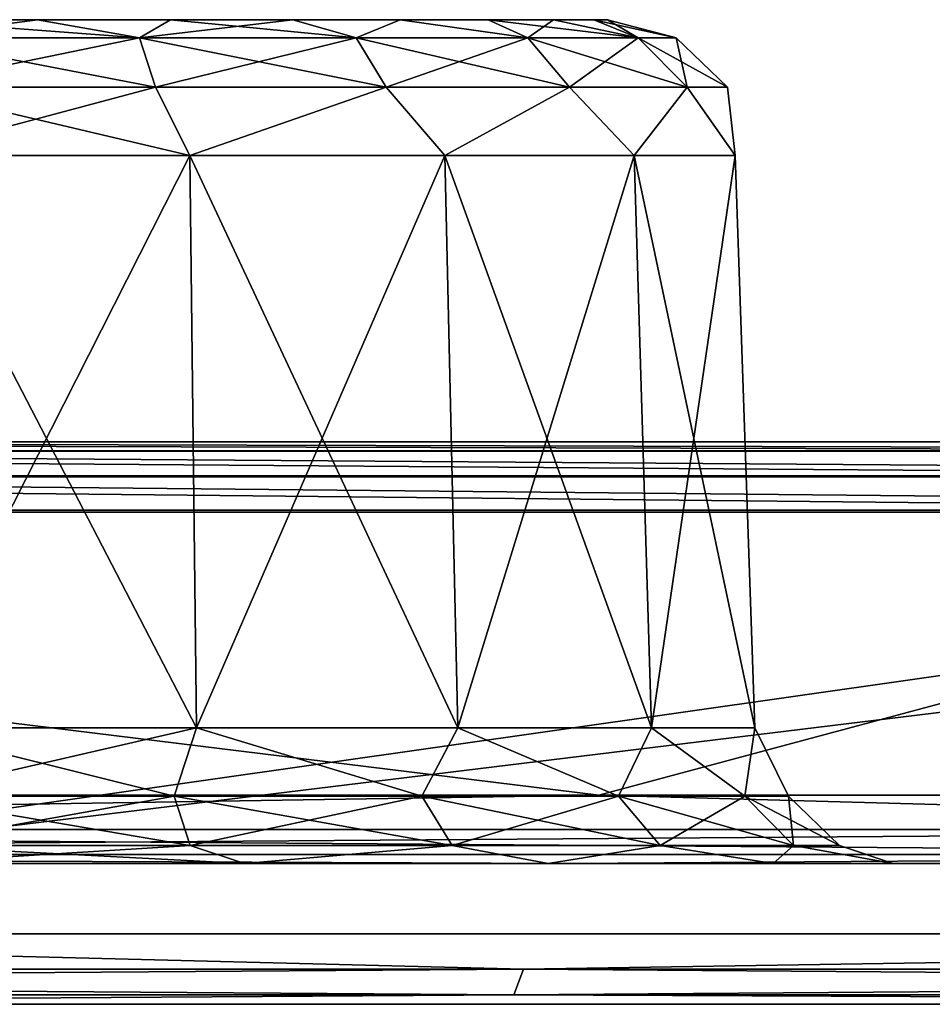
# Model space of a CAD drawing. Header units: millimetres. Extents: x -125 to 125, y -46 to 12.
# Tile 87 of 113: x 44.43 to 47.67, y 9 to 12.5. Entities that reach past the tile are written whole.
import ezdxf

# ---------------------------------------------------------------- set-up
doc = ezdxf.new("R2010")
doc.units = ezdxf.units.MM
doc.header["$LTSCALE"] = 26.699852
for name, color, linetype in [('1', 7, 'CONTINUOUS'), ('12', 7, 'CONTINUOUS'), ('2', 7, 'CONTINUOUS'), ('23', 7, 'CONTINUOUS'), ('3', 7, 'CONTINUOUS'), ('35', 7, 'CONTINUOUS'), ('36', 7, 'CONTINUOUS'), ('5', 7, 'CONTINUOUS'), ('55', 7, 'CONTINUOUS'), ('6', 7, 'CONTINUOUS'), ('71', 7, 'CONTINUOUS'), ('89', 7, 'CONTINUOUS'), ('90', 7, 'CONTINUOUS'), ('93', 7, 'CONTINUOUS'), ('94', 7, 'CONTINUOUS'), ('95', 7, 'CONTINUOUS'), ('97', 7, 'CONTINUOUS'), ('98', 7, 'CONTINUOUS')]:
    doc.layers.add(name, color=color, linetype=linetype)

msp = doc.modelspace()

# ---------------------------------------------------------------- linework, layer by layer
at = {"layer": '1', "linetype": 'Continuous'}
for points in [[(40.6533, 11, 117.8366), (53.4265, 11, 112.6222), (12.9907, 11, 116.9241), (40.6533, 11, 117.8366)], [(12.9907, 11, 116.9241), (53.4265, 11, 112.6222), (25.8225, 11, 114.7746), (12.9907, 11, 116.9241)], [(38.3384, 11, -111.2212), (53.535, 11, -112.8474), (25.8224, 11, -114.7746), (38.3384, 11, -111.2212)], [(53.535, 11, -112.8474), (40.7359, 11, -118.0725), (25.8224, 11, -114.7746), (53.535, 11, -112.8474)], [(25.8225, 11, 114.7746), (53.4265, 11, 112.6222), (38.3385, 11, 111.2212), (25.8225, 11, 114.7746)], [(50.3855, 11, -106.3076), (53.535, 11, -112.8474), (38.3384, 11, -111.2212), (50.3855, 11, -106.3076)], [(38.3385, 11, 111.2212), (65.5452, 11, 106.0282), (50.3856, 11, 106.3076), (38.3385, 11, 111.2212)], [(53.4265, 11, 112.6222), (65.5452, 11, 106.0282), (38.3385, 11, 111.2212), (53.4265, 11, 112.6222)]]:
    msp.add_3dface(points, dxfattribs=at)
at = {"layer": '12', "linetype": 'Continuous'}
for points in [[(44.491, 12.5, -15.0312), (44, 12.5, -20.0171), (44, 12.5, -14.9828), (44.491, 12.5, -15.0312)], [(44.491, 12.5, -19.9688), (44, 12.5, -20.0171), (44.491, 12.5, -15.0312), (44.491, 12.5, -19.9688)], [(44.9632, 12.5, -19.8256), (44.491, 12.5, -19.9688), (44.9632, 12.5, -15.1744), (44.9632, 12.5, -19.8256)], [(44.9632, 12.5, -15.1744), (44.491, 12.5, -19.9688), (44.491, 12.5, -15.0312), (44.9632, 12.5, -15.1744)], [(45.3984, 12.5, -15.407), (44.9632, 12.5, -19.8256), (44.9632, 12.5, -15.1744), (45.3984, 12.5, -15.407)], [(45.3984, 12.5, -19.593), (44.9632, 12.5, -19.8256), (45.3984, 12.5, -15.407), (45.3984, 12.5, -19.593)], [(45.7799, 12.5, -15.7201), (45.3984, 12.5, -19.593), (45.3984, 12.5, -15.407), (45.7799, 12.5, -15.7201)], [(45.7799, 12.5, -19.2799), (45.3984, 12.5, -19.593), (45.7799, 12.5, -15.7201), (45.7799, 12.5, -19.2799)], [(46.0929, 12.5, -18.8985), (45.7799, 12.5, -19.2799), (46.0929, 12.5, -16.1015), (46.0929, 12.5, -18.8985)], [(46.0929, 12.5, -16.1015), (45.7799, 12.5, -19.2799), (45.7799, 12.5, -15.7201), (46.0929, 12.5, -16.1015)], [(46.3255, 12.5, -18.4633), (46.0929, 12.5, -18.8985), (46.3255, 12.5, -16.5367), (46.3255, 12.5, -18.4633)], [(46.3255, 12.5, -16.5367), (46.0929, 12.5, -18.8985), (46.0929, 12.5, -16.1015), (46.3255, 12.5, -16.5367)], [(46.4688, 12.5, -17.9911), (46.3255, 12.5, -18.4633), (46.4688, 12.5, -17.0089), (46.4688, 12.5, -17.9911)], [(46.4688, 12.5, -17.0089), (46.3255, 12.5, -18.4633), (46.3255, 12.5, -16.5367), (46.4688, 12.5, -17.0089)], [(46.5172, 12.5, -17.5), (46.4688, 12.5, -17.9911), (46.4688, 12.5, -17.0089), (46.5172, 12.5, -17.5)]]:
    msp.add_3dface(points, dxfattribs=at)
at = {"layer": '2', "linetype": 'Continuous'}
for points in [[(-117.1172, 9.5), (117.1172, 9.5), (116.3253, 9.5, -13.5962), (-117.1172, 9.5)], [(-116.3253, 9.5, 13.5962), (117.1172, 9.5), (-117.1172, 9.5), (-116.3253, 9.5, 13.5962)], [(-116.3253, 9.5, -13.5962), (-117.1172, 9.5), (116.3253, 9.5, -13.5962), (-116.3253, 9.5, -13.5962)], [(116.3253, 9.5, 13.5962), (117.1172, 9.5), (-116.3253, 9.5, 13.5962), (116.3253, 9.5, 13.5962)], [(-113.9603, 9.5, 27.0088), (116.3253, 9.5, 13.5962), (-116.3253, 9.5, 13.5962), (-113.9603, 9.5, 27.0088)], [(113.9603, 9.5, -27.0088), (-116.3253, 9.5, -13.5962), (116.3253, 9.5, -13.5962), (113.9603, 9.5, -27.0088)], [(-113.9603, 9.5, -27.0088), (-116.3253, 9.5, -13.5962), (113.9603, 9.5, -27.0088), (-113.9603, 9.5, -27.0088)], [(-110.0542, 9.5, 40.0562), (113.9603, 9.5, 27.0088), (-113.9603, 9.5, 27.0088), (-110.0542, 9.5, 40.0562)], [(113.9603, 9.5, 27.0088), (116.3253, 9.5, 13.5962), (-113.9603, 9.5, 27.0088), (113.9603, 9.5, 27.0088)], [(110.0542, 9.5, -40.0562), (-113.9603, 9.5, -27.0088), (113.9603, 9.5, -27.0088), (110.0542, 9.5, -40.0562)], [(-110.0542, 9.5, -40.0562), (-113.9603, 9.5, -27.0088), (110.0542, 9.5, -40.0562), (-110.0542, 9.5, -40.0562)], [(104.6598, 9.5, -52.5619), (-110.0542, 9.5, -40.0562), (110.0542, 9.5, -40.0562), (104.6598, 9.5, -52.5619)], [(-104.6598, 9.5, 52.5619), (110.0542, 9.5, 40.0562), (-110.0542, 9.5, 40.0562), (-104.6598, 9.5, 52.5619)], [(110.0542, 9.5, 40.0562), (113.9603, 9.5, 27.0088), (-110.0542, 9.5, 40.0562), (110.0542, 9.5, 40.0562)], [(-104.6598, 9.5, -52.5619), (-110.0542, 9.5, -40.0562), (104.6598, 9.5, -52.5619), (-104.6598, 9.5, -52.5619)], [(97.8501, 9.5, -64.3568), (-104.6598, 9.5, -52.5619), (104.6598, 9.5, -52.5619), (97.8501, 9.5, -64.3568)], [(-97.8501, 9.5, -64.3568), (-104.6598, 9.5, -52.5619), (97.8501, 9.5, -64.3568), (-97.8501, 9.5, -64.3568)], [(-97.8501, 9.5, 64.3568), (104.6598, 9.5, 52.5619), (-104.6598, 9.5, 52.5619), (-97.8501, 9.5, 64.3568)], [(104.6598, 9.5, 52.5619), (110.0542, 9.5, 40.0562), (-104.6598, 9.5, 52.5619), (104.6598, 9.5, 52.5619)], [(-89.7171, 9.5, -75.2814), (-97.8501, 9.5, -64.3568), (89.7171, 9.5, -75.2814), (-89.7171, 9.5, -75.2814)], [(89.7171, 9.5, -75.2814), (-97.8501, 9.5, -64.3568), (97.8501, 9.5, -64.3568), (89.7171, 9.5, -75.2814)], [(-89.7171, 9.5, 75.2814), (97.8501, 9.5, 64.3568), (-97.8501, 9.5, 64.3568), (-89.7171, 9.5, 75.2814)], [(97.8501, 9.5, 64.3568), (104.6598, 9.5, 52.5619), (-97.8501, 9.5, 64.3568), (97.8501, 9.5, 64.3568)], [(80.3708, 9.5, -85.1879), (-89.7171, 9.5, -75.2814), (89.7171, 9.5, -75.2814), (80.3708, 9.5, -85.1879)], [(-80.3708, 9.5, -85.1879), (-89.7171, 9.5, -75.2814), (80.3708, 9.5, -85.1879), (-80.3708, 9.5, -85.1879)], [(-80.3708, 9.5, 85.1879), (89.7171, 9.5, 75.2814), (-89.7171, 9.5, 75.2814), (-80.3708, 9.5, 85.1879)], [(89.7171, 9.5, 75.2814), (97.8501, 9.5, 64.3568), (-89.7171, 9.5, 75.2814), (89.7171, 9.5, 75.2814)], [(69.9376, 9.5, -93.9423), (-80.3708, 9.5, -85.1879), (80.3708, 9.5, -85.1879), (69.9376, 9.5, -93.9423)], [(-69.9376, 9.5, -93.9423), (-80.3708, 9.5, -85.1879), (69.9376, 9.5, -93.9423), (-69.9376, 9.5, -93.9423)], [(80.3708, 9.5, 85.1879), (89.7171, 9.5, 75.2814), (-80.3708, 9.5, 85.1879), (80.3708, 9.5, 85.1879)], [(-69.9376, 9.5, 93.9423), (80.3708, 9.5, 85.1879), (-80.3708, 9.5, 85.1879), (-69.9376, 9.5, 93.9423)], [(58.5587, 9.5, -101.4264), (-69.9376, 9.5, -93.9423), (69.9376, 9.5, -93.9423), (58.5587, 9.5, -101.4264)], [(-58.5587, 9.5, -101.4264), (-69.9376, 9.5, -93.9423), (58.5587, 9.5, -101.4264), (-58.5587, 9.5, -101.4264)], [(69.9376, 9.5, 93.9423), (80.3708, 9.5, 85.1879), (-69.9376, 9.5, 93.9423), (69.9376, 9.5, 93.9423)], [(-58.5587, 9.5, 101.4264), (69.9376, 9.5, 93.9423), (-69.9376, 9.5, 93.9423), (-58.5587, 9.5, 101.4264)], [(-46.3878, 9.5, -107.5389), (-58.5587, 9.5, -101.4264), (46.3878, 9.5, -107.5389), (-46.3878, 9.5, -107.5389)], [(46.3878, 9.5, -107.5389), (-58.5587, 9.5, -101.4264), (58.5587, 9.5, -101.4264), (46.3878, 9.5, -107.5389)], [(-46.3878, 9.5, 107.5389), (58.5587, 9.5, 101.4264), (-58.5587, 9.5, 101.4264), (-46.3878, 9.5, 107.5389)], [(58.5587, 9.5, 101.4264), (69.9376, 9.5, 93.9423), (-58.5587, 9.5, 101.4264), (58.5587, 9.5, 101.4264)], [(33.5896, 9.5, -112.197), (-46.3878, 9.5, -107.5389), (46.3878, 9.5, -107.5389), (33.5896, 9.5, -112.197)], [(-33.5896, 9.5, 112.197), (46.3878, 9.5, 107.5389), (-46.3878, 9.5, 107.5389), (-33.5896, 9.5, 112.197)], [(46.3878, 9.5, 107.5389), (58.5587, 9.5, 101.4264), (-46.3878, 9.5, 107.5389), (46.3878, 9.5, 107.5389)], [(33.5896, 9.5, 112.197), (46.3878, 9.5, 107.5389), (-33.5896, 9.5, 112.197), (33.5896, 9.5, 112.197)]]:
    msp.add_3dface(points, dxfattribs=at)
at = {"layer": '23', "linetype": 'Continuous'}
for points in [[(44, 12.0174, -20.5168), (45.0318, 12.0174, -20.3349), (44, 9.9826, -20.5879), (44, 12.0174, -20.5168)], [(44, 9.9826, -20.5879), (45.0318, 12.0174, -20.3349), (45.0561, 9.9826, -20.4017), (44, 9.9826, -20.5879)], [(45.0561, 9.9826, -14.5983), (44, 12.0174, -14.4831), (44, 9.9826, -14.4121), (45.0561, 9.9826, -14.5983)], [(45.0318, 12.0174, -14.6651), (44, 12.0174, -14.4831), (45.0561, 9.9826, -14.5983), (45.0318, 12.0174, -14.6651)], [(45.9392, 12.0174, -15.1889), (45.0318, 12.0174, -14.6651), (45.9849, 9.9826, -15.1345), (45.9392, 12.0174, -15.1889)], [(45.9849, 9.9826, -15.1345), (45.0318, 12.0174, -14.6651), (45.0561, 9.9826, -14.5983), (45.9849, 9.9826, -15.1345)], [(45.0318, 12.0174, -20.3349), (45.9392, 12.0174, -19.811), (45.0561, 9.9826, -20.4017), (45.0318, 12.0174, -20.3349)], [(45.0561, 9.9826, -20.4017), (45.9392, 12.0174, -19.811), (45.9849, 9.9826, -19.8655), (45.0561, 9.9826, -20.4017)], [(46.6127, 12.0174, -15.9916), (45.9392, 12.0174, -15.1889), (46.6742, 9.9826, -15.956), (46.6127, 12.0174, -15.9916)], [(46.6742, 9.9826, -15.956), (45.9392, 12.0174, -15.1889), (45.9849, 9.9826, -15.1345), (46.6742, 9.9826, -15.956)], [(45.9392, 12.0174, -19.811), (46.6127, 12.0174, -19.0084), (45.9849, 9.9826, -19.8655), (45.9392, 12.0174, -19.811)], [(45.9849, 9.9826, -19.8655), (46.6127, 12.0174, -19.0084), (46.6742, 9.9826, -19.0439), (45.9849, 9.9826, -19.8655)], [(46.971, 12.0174, -16.9761), (46.6127, 12.0174, -15.9916), (47.041, 9.9826, -16.9638), (46.971, 12.0174, -16.9761)], [(47.041, 9.9826, -16.9638), (46.6127, 12.0174, -15.9916), (46.6742, 9.9826, -15.956), (47.041, 9.9826, -16.9638)], [(46.6127, 12.0174, -19.0084), (46.971, 12.0174, -18.0239), (46.6742, 9.9826, -19.0439), (46.6127, 12.0174, -19.0084)], [(46.6742, 9.9826, -19.0439), (46.971, 12.0174, -18.0239), (47.041, 9.9826, -18.0362), (46.6742, 9.9826, -19.0439)], [(46.971, 12.0174, -18.0239), (46.971, 12.0174, -16.9761), (47.041, 9.9826, -18.0362), (46.971, 12.0174, -18.0239)], [(47.041, 9.9826, -18.0362), (46.971, 12.0174, -16.9761), (47.041, 9.9826, -16.9638), (47.041, 9.9826, -18.0362)]]:
    msp.add_3dface(points, dxfattribs=at)
at = {"layer": '3', "linetype": 'Continuous'}
for points in [[(-123.8684, 9, 13.9564), (-124.6521, 9), (123.8684, 9, 13.9564), (-123.8684, 9, 13.9564)], [(-124.6521, 9), (124.6521, 9), (123.8684, 9, 13.9564), (-124.6521, 9)], [(-123.8684, 9, -13.9564), (124.6521, 9), (-124.6521, 9), (-123.8684, 9, -13.9564)], [(123.8684, 9, -13.9564), (124.6521, 9), (-123.8684, 9, -13.9564), (123.8684, 9, -13.9564)], [(121.5269, 9, 27.7375), (-123.8684, 9, 13.9564), (123.8684, 9, 13.9564), (121.5269, 9, 27.7375)], [(-121.5269, 9, 27.7375), (-123.8684, 9, 13.9564), (121.5269, 9, 27.7375), (-121.5269, 9, 27.7375)], [(-121.5269, 9, -27.7375), (123.8684, 9, -13.9564), (-123.8684, 9, -13.9564), (-121.5269, 9, -27.7375)], [(117.6571, 9, 41.1698), (-121.5269, 9, 27.7375), (121.5269, 9, 27.7375), (117.6571, 9, 41.1698)], [(-117.6571, 9, 41.1698), (-121.5269, 9, 27.7375), (117.6571, 9, 41.1698), (-117.6571, 9, 41.1698)], [(-117.6571, 9, -41.1698), (121.5269, 9, -27.7375), (-121.5269, 9, -27.7375), (-117.6571, 9, -41.1698)], [(121.5269, 9, -27.7375), (123.8684, 9, -13.9564), (-121.5269, 9, -27.7375), (121.5269, 9, -27.7375)], [(112.3078, 9, 54.0843), (-117.6571, 9, 41.1698), (117.6571, 9, 41.1698), (112.3078, 9, 54.0843)], [(-112.3078, 9, 54.0843), (-117.6571, 9, 41.1698), (112.3078, 9, 54.0843), (-112.3078, 9, 54.0843)], [(-112.3078, 9, -54.0843), (117.6571, 9, -41.1698), (-117.6571, 9, -41.1698), (-112.3078, 9, -54.0843)], [(117.6571, 9, -41.1698), (121.5269, 9, -27.7375), (-117.6571, 9, -41.1698), (117.6571, 9, -41.1698)], [(105.5461, 9, 66.3187), (-112.3078, 9, 54.0843), (112.3078, 9, 54.0843), (105.5461, 9, 66.3187)], [(-105.5461, 9, 66.3187), (-112.3078, 9, 54.0843), (105.5461, 9, 66.3187), (-105.5461, 9, 66.3187)], [(-105.5461, 9, -66.3187), (112.3078, 9, -54.0843), (-112.3078, 9, -54.0843), (-105.5461, 9, -66.3187)], [(112.3078, 9, -54.0843), (117.6571, 9, -41.1698), (-112.3078, 9, -54.0843), (112.3078, 9, -54.0843)], [(97.4571, 9, 77.7192), (-105.5461, 9, 66.3187), (105.5461, 9, 66.3187), (97.4571, 9, 77.7192)], [(-97.4571, 9, 77.7192), (-105.5461, 9, 66.3187), (97.4571, 9, 77.7192), (-97.4571, 9, 77.7192)], [(-97.4571, 9, -77.7192), (105.5461, 9, -66.3187), (-105.5461, 9, -66.3187), (-97.4571, 9, -77.7192)], [(105.5461, 9, -66.3187), (112.3078, 9, -54.0843), (-105.5461, 9, -66.3187), (105.5461, 9, -66.3187)], [(88.1425, 9, 88.1423), (-97.4571, 9, 77.7192), (97.4571, 9, 77.7192), (88.1425, 9, 88.1423)], [(-88.1425, 9, 88.1423), (-97.4571, 9, 77.7192), (88.1425, 9, 88.1423), (-88.1425, 9, 88.1423)], [(97.4571, 9, -77.7192), (105.5461, 9, -66.3187), (-97.4571, 9, -77.7192), (97.4571, 9, -77.7192)], [(-88.1425, 9, -88.1423), (97.4571, 9, -77.7192), (-97.4571, 9, -77.7192), (-88.1425, 9, -88.1423)], [(77.7194, 9, 97.4569), (-88.1425, 9, 88.1423), (88.1425, 9, 88.1423), (77.7194, 9, 97.4569)], [(-77.7194, 9, 97.4569), (-88.1425, 9, 88.1423), (77.7194, 9, 97.4569), (-77.7194, 9, 97.4569)], [(88.1425, 9, -88.1423), (97.4571, 9, -77.7192), (-88.1425, 9, -88.1423), (88.1425, 9, -88.1423)], [(-77.7194, 9, -97.4569), (88.1425, 9, -88.1423), (-88.1425, 9, -88.1423), (-77.7194, 9, -97.4569)], [(66.319, 9, 105.5459), (-77.7194, 9, 97.4569), (77.7194, 9, 97.4569), (66.319, 9, 105.5459)], [(-66.319, 9, 105.5459), (-77.7194, 9, 97.4569), (66.319, 9, 105.5459), (-66.319, 9, 105.5459)], [(-66.319, 9, -105.5459), (77.7194, 9, -97.4569), (-77.7194, 9, -97.4569), (-66.319, 9, -105.5459)], [(77.7194, 9, -97.4569), (88.1425, 9, -88.1423), (-77.7194, 9, -97.4569), (77.7194, 9, -97.4569)], [(54.0846, 9, 112.3076), (-66.319, 9, 105.5459), (66.319, 9, 105.5459), (54.0846, 9, 112.3076)], [(-54.0846, 9, 112.3076), (-66.319, 9, 105.5459), (54.0846, 9, 112.3076), (-54.0846, 9, 112.3076)], [(-54.0846, 9, -112.3076), (66.319, 9, -105.5459), (-66.319, 9, -105.5459), (-54.0846, 9, -112.3076)], [(66.319, 9, -105.5459), (77.7194, 9, -97.4569), (-66.319, 9, -105.5459), (66.319, 9, -105.5459)], [(41.1701, 9, 117.657), (-54.0846, 9, 112.3076), (54.0846, 9, 112.3076), (41.1701, 9, 117.657)], [(-41.1701, 9, -117.657), (54.0846, 9, -112.3076), (-54.0846, 9, -112.3076), (-41.1701, 9, -117.657)], [(54.0846, 9, -112.3076), (66.319, 9, -105.5459), (-54.0846, 9, -112.3076), (54.0846, 9, -112.3076)], [(41.1701, 9, -117.657), (54.0846, 9, -112.3076), (-41.1701, 9, -117.657), (41.1701, 9, -117.657)]]:
    msp.add_3dface(points, dxfattribs=at)
at = {"layer": '35', "linetype": 'Continuous'}
for points in [[(33.6613, 9.7435, -112.4364), (46.4867, 9.7435, -107.7684), (38.2479, 10.7565, -110.9881), (33.6613, 9.7435, -112.4364)], [(38.2479, 10.7565, -110.9881), (46.4867, 9.7435, -107.7684), (50.2669, 10.7565, -106.0872), (38.2479, 10.7565, -110.9881)], [(46.4867, 9.7435, -107.7684), (58.6835, 9.7435, -101.6429), (50.2669, 10.7565, -106.0872), (46.4867, 9.7435, -107.7684)]]:
    msp.add_3dface(points, dxfattribs=at)
at = {"layer": '36', "linetype": 'Continuous'}
for points in [[(33.6613, 9.7435, 112.4364), (38.2479, 10.7565, 110.9881), (46.4867, 9.7435, 107.7684), (33.6613, 9.7435, 112.4364)], [(38.2479, 10.7565, 110.9881), (50.2669, 10.7565, 106.0872), (46.4867, 9.7435, 107.7684), (38.2479, 10.7565, 110.9881)], [(46.4867, 9.7435, 107.7684), (50.2669, 10.7565, 106.0872), (58.6835, 9.7435, 101.6429), (46.4867, 9.7435, 107.7684)]]:
    msp.add_3dface(points, dxfattribs=at)
at = {"layer": '5', "linetype": 'Continuous'}
for points in [[(40.7359, 11, -118.0725), (53.535, 11, -112.8474), (41.2526, 9.25, -117.893), (40.7359, 11, -118.0725)], [(41.2526, 9.25, -117.893), (53.535, 11, -112.8474), (54.193, 9.25, -112.5329), (41.2526, 9.25, -117.893)]]:
    msp.add_3dface(points, dxfattribs=at)
at = {"layer": '55', "linetype": 'Continuous'}
for points in [[(44.491, 12.5, -15.0312), (44, 12.5, -14.9828), (44.8535, 12.436, -14.8733), (44.491, 12.5, -15.0312)], [(44.8535, 12.436, -14.8733), (44, 12.5, -14.9828), (44, 12.436, -14.7381), (44.8535, 12.436, -14.8733)], [(44, 12.5, -20.0171), (44.491, 12.5, -19.9688), (44, 12.436, -20.2619), (44, 12.5, -20.0171)], [(44, 12.436, -20.2619), (44.491, 12.5, -19.9688), (44.8535, 12.436, -20.1267), (44, 12.436, -20.2619)], [(44.9632, 12.5, -15.1744), (44.491, 12.5, -15.0312), (44.8535, 12.436, -14.8733), (44.9632, 12.5, -15.1744)], [(44.491, 12.5, -19.9688), (44.9632, 12.5, -19.8256), (44.8535, 12.436, -20.1267), (44.491, 12.5, -19.9688)], [(45.6234, 12.436, -15.2656), (44.9632, 12.5, -15.1744), (44.8535, 12.436, -14.8733), (45.6234, 12.436, -15.2656)], [(44.9632, 12.5, -19.8256), (45.3984, 12.5, -19.593), (44.8535, 12.436, -20.1267), (44.9632, 12.5, -19.8256)], [(44.8535, 12.436, -20.1267), (45.3984, 12.5, -19.593), (45.6234, 12.436, -19.7344), (44.8535, 12.436, -20.1267)], [(45.3984, 12.5, -15.407), (44.9632, 12.5, -15.1744), (45.6234, 12.436, -15.2656), (45.3984, 12.5, -15.407)], [(45.7799, 12.5, -15.7201), (45.3984, 12.5, -15.407), (45.6234, 12.436, -15.2656), (45.7799, 12.5, -15.7201)], [(45.3984, 12.5, -19.593), (45.7799, 12.5, -19.2799), (45.6234, 12.436, -19.7344), (45.3984, 12.5, -19.593)], [(46.2344, 12.436, -15.8766), (45.7799, 12.5, -15.7201), (45.6234, 12.436, -15.2656), (46.2344, 12.436, -15.8766)], [(45.6234, 12.436, -19.7344), (45.7799, 12.5, -19.2799), (46.2344, 12.436, -19.1234), (45.6234, 12.436, -19.7344)], [(46.0929, 12.5, -16.1015), (45.7799, 12.5, -15.7201), (46.2344, 12.436, -15.8766), (46.0929, 12.5, -16.1015)], [(45.7799, 12.5, -19.2799), (46.0929, 12.5, -18.8985), (46.2344, 12.436, -19.1234), (45.7799, 12.5, -19.2799)], [(46.3255, 12.5, -16.5367), (46.0929, 12.5, -16.1015), (46.6267, 12.436, -16.6465), (46.3255, 12.5, -16.5367)], [(46.6267, 12.436, -16.6465), (46.0929, 12.5, -16.1015), (46.2344, 12.436, -15.8766), (46.6267, 12.436, -16.6465)], [(46.0929, 12.5, -18.8985), (46.3255, 12.5, -18.4633), (46.2344, 12.436, -19.1234), (46.0929, 12.5, -18.8985)], [(46.2344, 12.436, -19.1234), (46.3255, 12.5, -18.4633), (46.6267, 12.436, -18.3535), (46.2344, 12.436, -19.1234)], [(46.4688, 12.5, -17.0089), (46.3255, 12.5, -16.5367), (46.6267, 12.436, -16.6465), (46.4688, 12.5, -17.0089)], [(46.3255, 12.5, -18.4633), (46.4688, 12.5, -17.9911), (46.6267, 12.436, -18.3535), (46.3255, 12.5, -18.4633)], [(46.5172, 12.5, -17.5), (46.4688, 12.5, -17.0089), (46.7619, 12.436, -17.5), (46.5172, 12.5, -17.5)], [(46.7619, 12.436, -17.5), (46.4688, 12.5, -17.0089), (46.6267, 12.436, -16.6465), (46.7619, 12.436, -17.5)], [(46.4688, 12.5, -17.9911), (46.5172, 12.5, -17.5), (46.6267, 12.436, -18.3535), (46.4688, 12.5, -17.9911)], [(46.6267, 12.436, -18.3535), (46.5172, 12.5, -17.5), (46.7619, 12.436, -17.5), (46.6267, 12.436, -18.3535)], [(44.9098, 12.26, -14.6999), (44, 12.436, -14.7381), (44, 12.26, -14.5558), (44.9098, 12.26, -14.6999)], [(44.8535, 12.436, -14.8733), (44, 12.436, -14.7381), (44.9098, 12.26, -14.6999), (44.8535, 12.436, -14.8733)], [(44, 12.26, -20.4442), (44.8535, 12.436, -20.1267), (44.9098, 12.26, -20.3001), (44, 12.26, -20.4442)], [(44, 12.436, -20.2619), (44.8535, 12.436, -20.1267), (44, 12.26, -20.4442), (44, 12.436, -20.2619)], [(45.7306, 12.26, -15.1181), (44.8535, 12.436, -14.8733), (44.9098, 12.26, -14.6999), (45.7306, 12.26, -15.1181)], [(45.6234, 12.436, -15.2656), (44.8535, 12.436, -14.8733), (45.7306, 12.26, -15.1181), (45.6234, 12.436, -15.2656)], [(44.8535, 12.436, -20.1267), (45.6234, 12.436, -19.7344), (44.9098, 12.26, -20.3001), (44.8535, 12.436, -20.1267)], [(44.9098, 12.26, -20.3001), (45.6234, 12.436, -19.7344), (45.7306, 12.26, -19.8819), (44.9098, 12.26, -20.3001)], [(45.6234, 12.436, -19.7344), (46.2344, 12.436, -19.1234), (45.7306, 12.26, -19.8819), (45.6234, 12.436, -19.7344)], [(46.3819, 12.26, -15.7694), (45.6234, 12.436, -15.2656), (45.7306, 12.26, -15.1181), (46.3819, 12.26, -15.7694)], [(46.2344, 12.436, -15.8766), (45.6234, 12.436, -15.2656), (46.3819, 12.26, -15.7694), (46.2344, 12.436, -15.8766)], [(45.7306, 12.26, -19.8819), (46.2344, 12.436, -19.1234), (46.3819, 12.26, -19.2306), (45.7306, 12.26, -19.8819)], [(46.2344, 12.436, -19.1234), (46.6267, 12.436, -18.3535), (46.3819, 12.26, -19.2306), (46.2344, 12.436, -19.1234)], [(46.8001, 12.26, -16.5902), (46.2344, 12.436, -15.8766), (46.3819, 12.26, -15.7694), (46.8001, 12.26, -16.5902)], [(46.6267, 12.436, -16.6465), (46.2344, 12.436, -15.8766), (46.8001, 12.26, -16.5902), (46.6267, 12.436, -16.6465)], [(46.3819, 12.26, -19.2306), (46.6267, 12.436, -18.3535), (46.8001, 12.26, -18.4098), (46.3819, 12.26, -19.2306)], [(46.6267, 12.436, -18.3535), (46.7619, 12.436, -17.5), (46.8001, 12.26, -18.4098), (46.6267, 12.436, -18.3535)], [(46.9442, 12.26, -17.5), (46.6267, 12.436, -16.6465), (46.8001, 12.26, -16.5902), (46.9442, 12.26, -17.5)], [(46.7619, 12.436, -17.5), (46.6267, 12.436, -16.6465), (46.9442, 12.26, -17.5), (46.7619, 12.436, -17.5)], [(46.8001, 12.26, -18.4098), (46.7619, 12.436, -17.5), (46.9442, 12.26, -17.5), (46.8001, 12.26, -18.4098)], [(45.0318, 12.0174, -14.6651), (44.9098, 12.26, -14.6999), (44, 12.26, -14.5558), (45.0318, 12.0174, -14.6651)], [(44, 12.0174, -20.5168), (44, 12.26, -20.4442), (44.9098, 12.26, -20.3001), (44, 12.0174, -20.5168)], [(45.0318, 12.0174, -20.3349), (44, 12.0174, -20.5168), (44.9098, 12.26, -20.3001), (45.0318, 12.0174, -20.3349)], [(44, 12.0174, -14.4831), (45.0318, 12.0174, -14.6651), (44, 12.26, -14.5558), (44, 12.0174, -14.4831)], [(45.0318, 12.0174, -14.6651), (45.7306, 12.26, -15.1181), (44.9098, 12.26, -14.6999), (45.0318, 12.0174, -14.6651)], [(45.0318, 12.0174, -20.3349), (44.9098, 12.26, -20.3001), (45.7306, 12.26, -19.8819), (45.0318, 12.0174, -20.3349)], [(45.9392, 12.0174, -19.811), (45.0318, 12.0174, -20.3349), (45.7306, 12.26, -19.8819), (45.9392, 12.0174, -19.811)], [(45.0318, 12.0174, -14.6651), (45.9392, 12.0174, -15.1889), (45.7306, 12.26, -15.1181), (45.0318, 12.0174, -14.6651)], [(45.9392, 12.0174, -15.1889), (46.3819, 12.26, -15.7694), (45.7306, 12.26, -15.1181), (45.9392, 12.0174, -15.1889)], [(45.9392, 12.0174, -19.811), (45.7306, 12.26, -19.8819), (46.3819, 12.26, -19.2306), (45.9392, 12.0174, -19.811)], [(45.9392, 12.0174, -15.1889), (46.6127, 12.0174, -15.9916), (46.3819, 12.26, -15.7694), (45.9392, 12.0174, -15.1889)], [(46.6127, 12.0174, -19.0084), (45.9392, 12.0174, -19.811), (46.3819, 12.26, -19.2306), (46.6127, 12.0174, -19.0084)], [(46.6127, 12.0174, -15.9916), (46.8001, 12.26, -16.5902), (46.3819, 12.26, -15.7694), (46.6127, 12.0174, -15.9916)], [(46.6127, 12.0174, -19.0084), (46.3819, 12.26, -19.2306), (46.8001, 12.26, -18.4098), (46.6127, 12.0174, -19.0084)], [(46.6127, 12.0174, -15.9916), (46.971, 12.0174, -16.9761), (46.8001, 12.26, -16.5902), (46.6127, 12.0174, -15.9916)], [(46.971, 12.0174, -18.0239), (46.6127, 12.0174, -19.0084), (46.8001, 12.26, -18.4098), (46.971, 12.0174, -18.0239)], [(46.971, 12.0174, -16.9761), (46.9442, 12.26, -17.5), (46.8001, 12.26, -16.5902), (46.971, 12.0174, -16.9761)], [(46.971, 12.0174, -18.0239), (46.8001, 12.26, -18.4098), (46.9442, 12.26, -17.5), (46.971, 12.0174, -18.0239)], [(46.971, 12.0174, -16.9761), (46.971, 12.0174, -18.0239), (46.9442, 12.26, -17.5), (46.971, 12.0174, -16.9761)]]:
    msp.add_3dface(points, dxfattribs=at)
at = {"layer": '6', "linetype": 'Continuous'}
for points in [[(40.7298, 10.75, 118.0746), (41.2526, 9.25, 117.893), (53.5273, 10.75, 112.8511), (40.7298, 10.75, 118.0746)], [(41.2526, 9.25, 117.893), (54.193, 9.25, 112.5329), (53.5273, 10.75, 112.8511), (41.2526, 9.25, 117.893)]]:
    msp.add_3dface(points, dxfattribs=at)
at = {"layer": '71', "linetype": 'Continuous'}
for points in [[(45.0561, 9.9826, -14.5983), (44, 9.9826, -14.4121), (44.9767, 9.74, -14.4942), (45.0561, 9.9826, -14.5983)], [(44, 9.9826, -14.4121), (44, 9.74, -14.3395), (44.9767, 9.74, -14.4942), (44, 9.9826, -14.4121)], [(44, 9.9826, -20.5879), (45.0561, 9.9826, -20.4017), (44, 9.74, -20.6605), (44, 9.9826, -20.5879)], [(45.0561, 9.9826, -20.4017), (44.9767, 9.74, -20.5058), (44, 9.74, -20.6605), (45.0561, 9.9826, -20.4017)], [(45.0561, 9.9826, -14.5983), (44.9767, 9.74, -14.4942), (45.8577, 9.74, -14.9431), (45.0561, 9.9826, -14.5983)], [(45.0561, 9.9826, -20.4017), (45.8577, 9.74, -20.0569), (44.9767, 9.74, -20.5058), (45.0561, 9.9826, -20.4017)], [(45.9849, 9.9826, -15.1345), (45.0561, 9.9826, -14.5983), (45.8577, 9.74, -14.9431), (45.9849, 9.9826, -15.1345)], [(45.0561, 9.9826, -20.4017), (45.9849, 9.9826, -19.8655), (45.8577, 9.74, -20.0569), (45.0561, 9.9826, -20.4017)], [(45.9849, 9.9826, -19.8655), (46.5569, 9.74, -19.3577), (45.8577, 9.74, -20.0569), (45.9849, 9.9826, -19.8655)], [(45.9849, 9.9826, -15.1345), (45.8577, 9.74, -14.9431), (46.5569, 9.74, -15.6423), (45.9849, 9.9826, -15.1345)], [(46.6742, 9.9826, -15.956), (45.9849, 9.9826, -15.1345), (46.5569, 9.74, -15.6423), (46.6742, 9.9826, -15.956)], [(45.9849, 9.9826, -19.8655), (46.6742, 9.9826, -19.0439), (46.5569, 9.74, -19.3577), (45.9849, 9.9826, -19.8655)], [(46.6742, 9.9826, -19.0439), (47.0058, 9.74, -18.4766), (46.5569, 9.74, -19.3577), (46.6742, 9.9826, -19.0439)], [(46.6742, 9.9826, -15.956), (46.5569, 9.74, -15.6423), (47.0058, 9.74, -16.5233), (46.6742, 9.9826, -15.956)], [(46.6742, 9.9826, -19.0439), (47.041, 9.9826, -18.0362), (47.0058, 9.74, -18.4766), (46.6742, 9.9826, -19.0439)], [(47.041, 9.9826, -16.9638), (46.6742, 9.9826, -15.956), (47.0058, 9.74, -16.5233), (47.041, 9.9826, -16.9638)], [(47.041, 9.9826, -18.0362), (47.1605, 9.74, -17.5), (47.0058, 9.74, -18.4766), (47.041, 9.9826, -18.0362)], [(47.041, 9.9826, -16.9638), (47.0058, 9.74, -16.5233), (47.1605, 9.74, -17.5), (47.041, 9.9826, -16.9638)], [(47.041, 9.9826, -18.0362), (47.041, 9.9826, -16.9638), (47.1605, 9.74, -17.5), (47.041, 9.9826, -18.0362)], [(44.9767, 9.74, -20.5058), (44, 9.564, -20.8429), (44, 9.74, -20.6605), (44.9767, 9.74, -20.5058)], [(45.033, 9.564, -20.6793), (44, 9.564, -20.8429), (44.9767, 9.74, -20.5058), (45.033, 9.564, -20.6793)], [(44, 9.74, -14.3395), (45.033, 9.564, -14.3207), (44.9767, 9.74, -14.4942), (44, 9.74, -14.3395)], [(44, 9.564, -14.1571), (45.033, 9.564, -14.3207), (44, 9.74, -14.3395), (44, 9.564, -14.1571)], [(45.8577, 9.74, -20.0569), (45.033, 9.564, -20.6793), (44.9767, 9.74, -20.5058), (45.8577, 9.74, -20.0569)], [(44.9767, 9.74, -14.4942), (45.9649, 9.564, -14.7955), (45.8577, 9.74, -14.9431), (44.9767, 9.74, -14.4942)], [(45.033, 9.564, -14.3207), (45.9649, 9.564, -14.7955), (44.9767, 9.74, -14.4942), (45.033, 9.564, -14.3207)], [(45.9649, 9.564, -20.2044), (45.033, 9.564, -20.6793), (45.8577, 9.74, -20.0569), (45.9649, 9.564, -20.2044)], [(45.8577, 9.74, -14.9431), (46.7045, 9.564, -15.5351), (46.5569, 9.74, -15.6423), (45.8577, 9.74, -14.9431)], [(46.5569, 9.74, -19.3577), (45.9649, 9.564, -20.2044), (45.8577, 9.74, -20.0569), (46.5569, 9.74, -19.3577)], [(45.9649, 9.564, -14.7955), (46.7045, 9.564, -15.5351), (45.8577, 9.74, -14.9431), (45.9649, 9.564, -14.7955)], [(46.7045, 9.564, -19.4649), (45.9649, 9.564, -20.2044), (46.5569, 9.74, -19.3577), (46.7045, 9.564, -19.4649)], [(46.5569, 9.74, -15.6423), (47.1793, 9.564, -16.467), (47.0058, 9.74, -16.5233), (46.5569, 9.74, -15.6423)], [(46.7045, 9.564, -15.5351), (47.1793, 9.564, -16.467), (46.5569, 9.74, -15.6423), (46.7045, 9.564, -15.5351)], [(47.0058, 9.74, -18.4766), (46.7045, 9.564, -19.4649), (46.5569, 9.74, -19.3577), (47.0058, 9.74, -18.4766)], [(47.1793, 9.564, -18.533), (46.7045, 9.564, -19.4649), (47.0058, 9.74, -18.4766), (47.1793, 9.564, -18.533)], [(47.0058, 9.74, -16.5233), (47.3429, 9.564, -17.5), (47.1605, 9.74, -17.5), (47.0058, 9.74, -16.5233)], [(47.1793, 9.564, -16.467), (47.3429, 9.564, -17.5), (47.0058, 9.74, -16.5233), (47.1793, 9.564, -16.467)], [(47.1605, 9.74, -17.5), (47.1793, 9.564, -18.533), (47.0058, 9.74, -18.4766), (47.1605, 9.74, -17.5)], [(47.3429, 9.564, -17.5), (47.1793, 9.564, -18.533), (47.1605, 9.74, -17.5), (47.3429, 9.564, -17.5)], [(44, 9.5, -21.0876), (45.033, 9.564, -20.6793), (45.2269, 9.5, -20.8713), (44, 9.5, -21.0876)], [(44, 9.564, -20.8429), (45.033, 9.564, -20.6793), (44, 9.5, -21.0876), (44, 9.564, -20.8429)], [(45.033, 9.564, -14.3207), (44, 9.564, -14.1571), (45.2269, 9.5, -14.1287), (45.033, 9.564, -14.3207)], [(44, 9.564, -14.1571), (44, 9.5, -13.9124), (45.2269, 9.5, -14.1287), (44, 9.564, -14.1571)], [(45.033, 9.564, -20.6793), (45.9649, 9.564, -20.2044), (45.2269, 9.5, -20.8713), (45.033, 9.564, -20.6793)], [(45.9649, 9.564, -14.7955), (45.033, 9.564, -14.3207), (45.2269, 9.5, -14.1287), (45.9649, 9.564, -14.7955)], [(45.2269, 9.5, -20.8713), (45.9649, 9.564, -20.2044), (46.306, 9.5, -20.2483), (45.2269, 9.5, -20.8713)], [(46.306, 9.5, -14.7517), (45.9649, 9.564, -14.7955), (45.2269, 9.5, -14.1287), (46.306, 9.5, -14.7517)], [(45.9649, 9.564, -20.2044), (46.7045, 9.564, -19.4649), (46.306, 9.5, -20.2483), (45.9649, 9.564, -20.2044)], [(46.7045, 9.564, -15.5351), (45.9649, 9.564, -14.7955), (46.306, 9.5, -14.7517), (46.7045, 9.564, -15.5351)], [(47.1069, 9.5, -15.7062), (46.7045, 9.564, -15.5351), (46.306, 9.5, -14.7517), (47.1069, 9.5, -15.7062)], [(46.306, 9.5, -20.2483), (46.7045, 9.564, -19.4649), (47.1069, 9.5, -19.2938), (46.306, 9.5, -20.2483)], [(46.7045, 9.564, -19.4649), (47.1793, 9.564, -18.533), (47.1069, 9.5, -19.2938), (46.7045, 9.564, -19.4649)], [(47.1793, 9.564, -16.467), (46.7045, 9.564, -15.5351), (47.1069, 9.5, -15.7062), (47.1793, 9.564, -16.467)], [(47.5331, 9.5, -16.877), (47.1793, 9.564, -16.467), (47.1069, 9.5, -15.7062), (47.5331, 9.5, -16.877)], [(47.1069, 9.5, -19.2938), (47.1793, 9.564, -18.533), (47.5331, 9.5, -18.123), (47.1069, 9.5, -19.2938)], [(47.1793, 9.564, -18.533), (47.3429, 9.564, -17.5), (47.5331, 9.5, -18.123), (47.1793, 9.564, -18.533)], [(47.3429, 9.564, -17.5), (47.1793, 9.564, -16.467), (47.5331, 9.5, -16.877), (47.3429, 9.564, -17.5)], [(47.5331, 9.5, -18.123), (47.3429, 9.564, -17.5), (47.5331, 9.5, -16.877), (47.5331, 9.5, -18.123)]]:
    msp.add_3dface(points, dxfattribs=at)
at = {"layer": '89', "linetype": 'Continuous'}
for points in [[(46.2187, 9.1251, 116.0001), (41.2526, 9.25, 117.893), (33.4059, 9.1251, 120.3172), (46.2187, 9.1251, 116.0001)], [(54.193, 9.25, 112.5329), (41.2526, 9.25, 117.893), (46.2187, 9.1251, 116.0001), (54.193, 9.25, 112.5329)], [(58.4896, 9.1251, 110.323), (54.193, 9.25, 112.5329), (46.2187, 9.1251, 116.0001), (58.4896, 9.1251, 110.323)], [(46.1848, 9.0335, 115.915), (33.4059, 9.1251, 120.3172), (33.3814, 9.0335, 120.229), (46.1848, 9.0335, 115.915)], [(46.2187, 9.1251, 116.0001), (33.4059, 9.1251, 120.3172), (46.1848, 9.0335, 115.915), (46.2187, 9.1251, 116.0001)], [(58.4467, 9.0335, 110.2421), (46.2187, 9.1251, 116.0001), (46.1848, 9.0335, 115.915), (58.4467, 9.0335, 110.2421)], [(58.4896, 9.1251, 110.323), (46.2187, 9.1251, 116.0001), (58.4467, 9.0335, 110.2421), (58.4896, 9.1251, 110.323)], [(41.1701, 9, 117.657), (46.1848, 9.0335, 115.915), (33.3814, 9.0335, 120.229), (41.1701, 9, 117.657)], [(41.1701, 9, 117.657), (54.0846, 9, 112.3076), (46.1848, 9.0335, 115.915), (41.1701, 9, 117.657)], [(54.0846, 9, 112.3076), (58.4467, 9.0335, 110.2421), (46.1848, 9.0335, 115.915), (54.0846, 9, 112.3076)]]:
    msp.add_3dface(points, dxfattribs=at)
at = {"layer": '90', "linetype": 'Continuous'}
for points in [[(33.4059, 9.1251, -120.3172), (41.2526, 9.25, -117.893), (46.2187, 9.1251, -116.0001), (33.4059, 9.1251, -120.3172)], [(41.2526, 9.25, -117.893), (54.193, 9.25, -112.5329), (46.2187, 9.1251, -116.0001), (41.2526, 9.25, -117.893)], [(46.2187, 9.1251, -116.0001), (54.193, 9.25, -112.5329), (58.4896, 9.1251, -110.323), (46.2187, 9.1251, -116.0001)], [(33.4059, 9.1251, -120.3172), (46.2187, 9.1251, -116.0001), (33.3814, 9.0335, -120.229), (33.4059, 9.1251, -120.3172)], [(33.3814, 9.0335, -120.229), (46.2187, 9.1251, -116.0001), (46.1848, 9.0335, -115.915), (33.3814, 9.0335, -120.229)], [(46.1848, 9.0335, -115.915), (58.4896, 9.1251, -110.323), (58.4467, 9.0335, -110.2421), (46.1848, 9.0335, -115.915)], [(46.2187, 9.1251, -116.0001), (58.4896, 9.1251, -110.323), (46.1848, 9.0335, -115.915), (46.2187, 9.1251, -116.0001)], [(41.1701, 9, -117.657), (33.3814, 9.0335, -120.229), (46.1848, 9.0335, -115.915), (41.1701, 9, -117.657)], [(54.0846, 9, -112.3076), (41.1701, 9, -117.657), (46.1848, 9.0335, -115.915), (54.0846, 9, -112.3076)], [(54.0846, 9, -112.3076), (46.1848, 9.0335, -115.915), (58.4467, 9.0335, -110.2421), (54.0846, 9, -112.3076)]]:
    msp.add_3dface(points, dxfattribs=at)
at = {"layer": '93', "linetype": 'Continuous'}
for points in [[(46.4867, 9.7435, -107.7684), (33.6613, 9.7435, -112.4364), (38.7522, 9.6214, -110.7473), (46.4867, 9.7435, -107.7684)], [(46.4867, 9.7435, -107.7684), (38.7522, 9.6214, -110.7473), (50.9082, 9.6214, -105.7121), (46.4867, 9.7435, -107.7684)], [(58.6835, 9.7435, -101.6429), (46.4867, 9.7435, -107.7684), (50.9082, 9.6214, -105.7121), (58.6835, 9.7435, -101.6429)], [(38.722, 9.5324, -110.6612), (50.8687, 9.5324, -105.6298), (38.7522, 9.6214, -110.7473), (38.722, 9.5324, -110.6612)], [(38.7522, 9.6214, -110.7473), (50.8687, 9.5324, -105.6298), (50.9082, 9.6214, -105.7121), (38.7522, 9.6214, -110.7473)], [(33.5896, 9.5, -112.197), (46.3878, 9.5, -107.5389), (38.722, 9.5324, -110.6612), (33.5896, 9.5, -112.197)], [(38.722, 9.5324, -110.6612), (46.3878, 9.5, -107.5389), (50.8687, 9.5324, -105.6298), (38.722, 9.5324, -110.6612)], [(46.3878, 9.5, -107.5389), (58.5587, 9.5, -101.4264), (50.8687, 9.5324, -105.6298), (46.3878, 9.5, -107.5389)]]:
    msp.add_3dface(points, dxfattribs=at)
at = {"layer": '94', "linetype": 'Continuous'}
for points in [[(33.6613, 9.7435, 112.4364), (46.4867, 9.7435, 107.7684), (38.7522, 9.6214, 110.7473), (33.6613, 9.7435, 112.4364)], [(46.4867, 9.7435, 107.7684), (50.9082, 9.6214, 105.7121), (38.7522, 9.6214, 110.7473), (46.4867, 9.7435, 107.7684)], [(46.4867, 9.7435, 107.7684), (58.6835, 9.7435, 101.6429), (50.9082, 9.6214, 105.7121), (46.4867, 9.7435, 107.7684)], [(50.8687, 9.5324, 105.6298), (38.722, 9.5324, 110.6612), (50.9082, 9.6214, 105.7121), (50.8687, 9.5324, 105.6298)], [(50.9082, 9.6214, 105.7121), (38.722, 9.5324, 110.6612), (38.7522, 9.6214, 110.7473), (50.9082, 9.6214, 105.7121)], [(46.3878, 9.5, 107.5389), (33.5896, 9.5, 112.197), (38.722, 9.5324, 110.6612), (46.3878, 9.5, 107.5389)], [(50.8687, 9.5324, 105.6298), (46.3878, 9.5, 107.5389), (38.722, 9.5324, 110.6612), (50.8687, 9.5324, 105.6298)], [(58.5587, 9.5, 101.4264), (46.3878, 9.5, 107.5389), (50.8687, 9.5324, 105.6298), (58.5587, 9.5, 101.4264)]]:
    msp.add_3dface(points, dxfattribs=at)
at = {"layer": '95', "linetype": 'Continuous'}
for points in [[(38.3384, 11, -111.2212), (38.2963, 10.9676, -111.1055), (50.3302, 10.9676, -106.1976), (38.3384, 11, -111.2212)], [(50.3855, 11, -106.3076), (38.3384, 11, -111.2212), (50.3302, 10.9676, -106.1976), (50.3855, 11, -106.3076)], [(38.2633, 10.8786, -111.0204), (50.2869, 10.8786, -106.1171), (38.2963, 10.9676, -111.1055), (38.2633, 10.8786, -111.0204)], [(38.2963, 10.9676, -111.1055), (50.2869, 10.8786, -106.1171), (50.3302, 10.9676, -106.1976), (38.2963, 10.9676, -111.1055)], [(38.2479, 10.7565, -110.9881), (50.2669, 10.7565, -106.0872), (38.2633, 10.8786, -111.0204), (38.2479, 10.7565, -110.9881)], [(38.2633, 10.8786, -111.0204), (50.2669, 10.7565, -106.0872), (50.2869, 10.8786, -106.1171), (38.2633, 10.8786, -111.0204)]]:
    msp.add_3dface(points, dxfattribs=at)
at = {"layer": '97', "linetype": 'Continuous'}
for points in [[(38.3385, 11, 111.2212), (50.3302, 10.9676, 106.1976), (38.2963, 10.9676, 111.1056), (38.3385, 11, 111.2212)], [(38.3385, 11, 111.2212), (50.3856, 11, 106.3076), (50.3302, 10.9676, 106.1976), (38.3385, 11, 111.2212)], [(50.2869, 10.8786, 106.1171), (38.2633, 10.8786, 111.0204), (38.2963, 10.9676, 111.1056), (50.2869, 10.8786, 106.1171)], [(50.3302, 10.9676, 106.1976), (50.2869, 10.8786, 106.1171), (38.2963, 10.9676, 111.1056), (50.3302, 10.9676, 106.1976)], [(50.2669, 10.7565, 106.0872), (38.2479, 10.7565, 110.9881), (38.2633, 10.8786, 111.0204), (50.2669, 10.7565, 106.0872)], [(50.2869, 10.8786, 106.1171), (50.2669, 10.7565, 106.0872), (38.2633, 10.8786, 111.0204), (50.2869, 10.8786, 106.1171)]]:
    msp.add_3dface(points, dxfattribs=at)
at = {"layer": '98', "linetype": 'Continuous'}
for points in [[(40.6533, 11, 117.8366), (40.694, 10.9666, 117.9547), (53.48, 10.9666, 112.735), (40.6533, 11, 117.8366)], [(53.4265, 11, 112.6222), (40.6533, 11, 117.8366), (53.48, 10.9666, 112.735), (53.4265, 11, 112.6222)], [(40.7221, 10.875, 118.0419), (53.517, 10.875, 112.8189), (40.694, 10.9666, 117.9547), (40.7221, 10.875, 118.0419)], [(40.694, 10.9666, 117.9547), (53.517, 10.875, 112.8189), (53.48, 10.9666, 112.735), (40.694, 10.9666, 117.9547)], [(40.7298, 10.75, 118.0746), (53.5273, 10.75, 112.8511), (40.7221, 10.875, 118.0419), (40.7298, 10.75, 118.0746)], [(40.7221, 10.875, 118.0419), (53.5273, 10.75, 112.8511), (53.517, 10.875, 112.8189), (40.7221, 10.875, 118.0419)]]:
    msp.add_3dface(points, dxfattribs=at)

doc.saveas('drawing.dxf')
